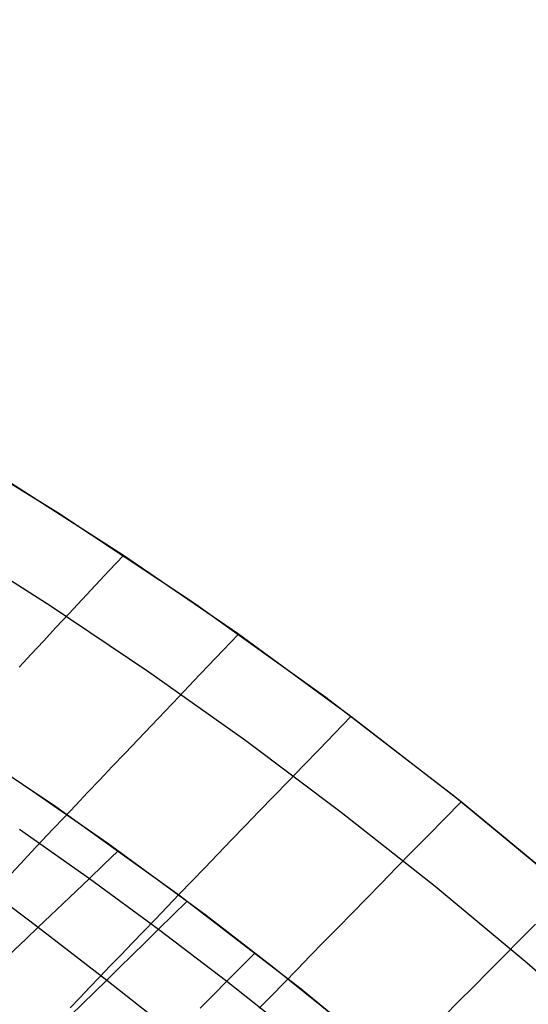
# Model space of a CAD drawing. Header units: millimetres. Extents: x -58 to 58, y -58 to 57.
# Tile 97 of 102: x 30.55 to 36.75, y 42.42 to 54.44. Entities that reach past the tile are written whole.
import ezdxf

# ---------------------------------------------------------------- set-up
doc = ezdxf.new("R2010")
doc.units = ezdxf.units.MM
doc.header["$MEASUREMENT"] = 0
doc.layers.add('Predefinito', color=5, linetype='Continuous')

msp = doc.modelspace()

# ---------------------------------------------------------------- linework, layer by layer
at = {"layer": 'Predefinito'}
for points in [[(49.961, 28.463), (48.949, 30.171), (47.878, 31.842), (46.751, 33.476), (45.567, 35.069), (44.33, 36.621), (43.039, 38.13), (41.698, 39.592), (40.306, 41.008), (38.867, 42.375), (37.381, 43.691), (35.851, 44.955), (34.278, 46.166), (32.664, 47.322), (31.011, 48.421), (29.321, 49.462), (27.596, 50.445), (25.839, 51.367), (24.05, 52.229), (22.233, 53.028), (20.39, 53.763), (18.522, 54.435)], [(19.49, 53.032), (20.797, 52.533), (22.098, 51.999), (23.391, 51.43), (24.676, 50.827), (25.95, 50.188), (27.213, 49.515), (28.462, 48.807), (29.698, 48.066), (30.917, 47.29), (32.12, 46.482), (33.304, 45.641), (34.468, 44.768), (35.612, 43.864), (36.733, 42.929), (37.831, 41.965)], [(46.395, 28.596), (45.38, 30.181), (44.312, 31.729), (43.19, 33.24), (42.017, 34.711), (40.794, 36.14), (39.522, 37.527), (38.203, 38.868), (36.839, 40.164), (35.431, 41.412), (33.98, 42.61), (32.489, 43.757), (30.96, 44.853), (29.393, 45.894), (27.791, 46.882), (26.157, 47.813), (24.491, 48.687), (22.796, 49.504), (21.073, 50.261), (19.326, 50.958)]]:
    msp.add_lwpolyline(points, dxfattribs=at)
at = {"layer": 'Predefinito', "extrusion": (-3.70502e-05, 5.91556e-05, 1)}
msp.add_lwpolyline([(33.516, 32.45), (33.206, 32.615), (32.905, 32.783), (32.615, 32.952), (32.333, 33.124), (32.061, 33.299), (31.797, 33.475), (31.542, 33.654), (31.294, 33.835), (31.053, 34.019), (30.819, 34.205), (30.592, 34.393), (30.37, 34.583), (30.155, 34.775), (29.944, 34.97), (29.536, 35.366), (29.286, 35.621), (29.043, 35.881), (28.805, 36.148), (28.574, 36.421), (28.347, 36.703), (28.127, 36.995), (27.911, 37.299), (27.702, 37.615), (27.497, 37.944), (27.297, 38.289), (27.102, 38.65), (26.912, 39.029), (26.726, 39.427), (26.545, 39.845), (26.368, 40.284), (26.196, 40.747), (26.028, 41.233), (25.863, 41.745), (25.703, 42.283), (25.546, 42.849), (25.242, 44.071), (24.953, 45.42), (24.675, 46.906), (24.408, 48.54), (23.904, 52.293)], dxfattribs=at)
at = {"layer": 'Predefinito'}
for points in [[(37.24, 43.811, 30), (35.928, 44.894, 30), (34.586, 45.935, 30), (33.213, 46.938, 30), (31.811, 47.899, 30), (30.38, 48.819, 30)], [(30.539, 46.537, 31.669), (30.685, 46.695, 31.436), (30.835, 46.856, 31.209), (30.989, 47.02, 30.99), (31.146, 47.189, 30.777), (31.307, 47.361, 30.571), (31.471, 47.536, 30.373), (31.639, 47.716, 30.182), (31.811, 47.899, 30)], [(30.437, 44.012, 34.227), (30.561, 44.144, 33.943), (30.688, 44.279, 33.663), (30.818, 44.418, 33.388), (30.952, 44.56, 33.118), (31.089, 44.705, 32.853), (31.23, 44.854, 32.593), (31.375, 45.007, 32.34), (31.523, 45.164, 32.092), (31.675, 45.324, 31.851), (31.831, 45.488, 31.616), (31.99, 45.656, 31.388), (32.153, 45.827, 31.167), (32.32, 46.002, 30.953), (32.491, 46.181, 30.746), (32.666, 46.365, 30.547), (32.844, 46.552, 30.357), (33.027, 46.743, 30.174), (33.213, 46.938, 30)], [(31.161, 42.38, 35.343), (31.279, 42.503, 35.043), (31.399, 42.629, 34.748), (31.523, 42.759, 34.456), (31.651, 42.892, 34.168), (31.782, 43.029, 33.885), (31.917, 43.169, 33.606), (32.055, 43.313, 33.333), (32.197, 43.461, 33.064), (32.343, 43.613, 32.802), (32.492, 43.768, 32.544), (32.645, 43.927, 32.293), (32.802, 44.09, 32.049), (32.963, 44.256, 31.81), (33.127, 44.427, 31.579), (33.295, 44.601, 31.354), (33.468, 44.78, 31.137), (33.644, 44.962, 30.927), (33.824, 45.148, 30.725), (34.009, 45.339, 30.531), (34.197, 45.534, 30.345), (34.39, 45.732, 30.168), (34.586, 45.935, 30)], [(29.947, 45.535, 28.578), (30.708, 45.025, 28.519), (31.62, 44.39, 28.46), (32.819, 43.51, 28.405), (33.651, 42.87, 28.381), (34.792, 41.95, 28.367)], [(33.466, 42.376, 33.035), (33.616, 42.53, 32.773), (33.77, 42.688, 32.517), (33.928, 42.85, 32.267), (34.09, 43.015, 32.024), (34.255, 43.185, 31.787), (34.425, 43.358, 31.557), (34.599, 43.536, 31.335), (34.776, 43.717, 31.12), (34.958, 43.903, 30.912), (35.143, 44.093, 30.713), (35.333, 44.287, 30.522), (35.527, 44.485, 30.339), (35.725, 44.687, 30.165), (35.928, 44.894, 30)], [(30.544, 44.56, 28.931), (31.396, 43.96, 28.86), (32.24, 43.341, 28.807), (33.072, 42.705, 28.771), (33.896, 42.051, 28.752)], [(29.669, 42.325, 31.46), (29.927, 42.567, 30.997), (30.197, 42.82, 30.545), (30.336, 42.952, 30.323), (30.478, 43.086, 30.104), (30.624, 43.224, 29.888), (30.772, 43.364, 29.675), (30.923, 43.508, 29.466), (31.078, 43.655, 29.26), (31.235, 43.806, 29.058), (31.396, 43.96, 28.86), (31.57, 44.127, 28.654), (31.748, 44.298, 28.453)], [(29.933, 43.995, 29.755), (30.772, 43.364, 29.675), (31.608, 42.72, 29.616), (32.438, 42.065, 29.576)], [(31.167, 42.289, 30.26), (31.311, 42.429, 30.042), (31.458, 42.573, 29.827), (31.608, 42.72, 29.616), (31.761, 42.87, 29.408), (31.918, 43.023, 29.204), (32.077, 43.18, 29.003), (32.24, 43.341, 28.807), (32.412, 43.511, 28.608), (32.587, 43.684, 28.414)], [(35.723, 42.281, 31.553), (35.898, 42.457, 31.331), (36.078, 42.638, 31.116), (36.261, 42.823, 30.909), (36.449, 43.012, 30.71), (36.64, 43.206, 30.52), (36.836, 43.403, 30.337)], [(32.748, 42.378, 29.166), (32.909, 42.54, 28.967), (33.072, 42.705, 28.771), (33.242, 42.878, 28.577), (33.416, 43.054, 28.387)]]:
    msp.add_polyline3d(points, dxfattribs=at)

doc.saveas('drawing.dxf')
